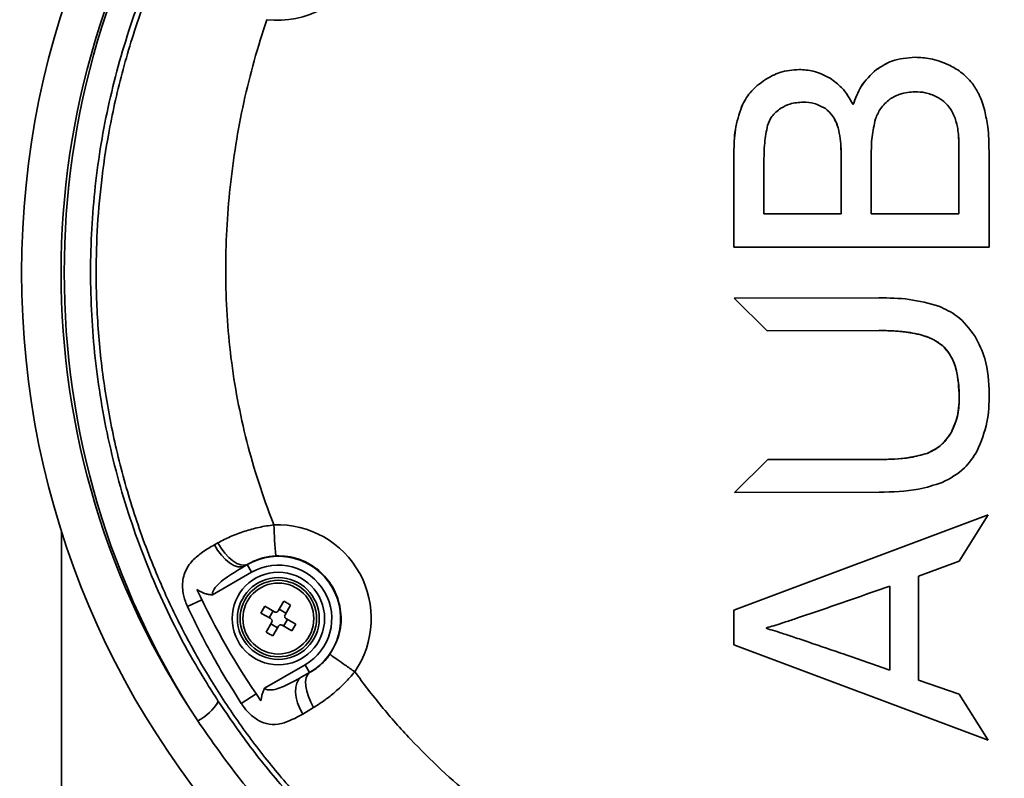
# Model space of a CAD drawing. Header units: millimetres. Extents: x 7 to 353, y 110 to 285.
# Tile 19 of 30: x 288.41 to 290.89, y 158.98 to 160.89. Entities that reach past the tile are written whole.
import ezdxf

# ---------------------------------------------------------------- set-up
doc = ezdxf.new("R2010")
doc.units = ezdxf.units.MM

msp = doc.modelspace()

# ---------------------------------------------------------------- linework, layer by layer
at = {"color": 7, "linetype": 'Continuous', "lineweight": 35}
for p, q in [((290.571071, 160.763991), (290.571013, 160.763991)), ((290.291396, 160.739405), (290.291337, 160.739405)), ((290.668491, 160.708099), (290.668433, 160.708099)), ((290.386323, 160.681798), (290.386264, 160.681798)), ((290.512674, 160.675737), (290.512615, 160.675737)), ((290.722781, 160.695622), (290.722723, 160.695622)), ((290.231264, 160.670721), (290.231205, 160.670721)), ((290.442481, 160.665518), (290.442423, 160.665518)), ((290.758314, 160.663689), (290.758255, 160.663689)), ((290.474653, 160.617315), (290.474595, 160.617315)), ((290.775963, 160.615247), (290.775904, 160.615247)), ((290.211693, 160.55439), (290.211693, 160.316752)), ((290.211752, 160.55439), (290.211693, 160.55439)), ((290.211752, 160.55439), (290.211752, 160.316752)), ((290.77894, 160.558183), (290.778881, 160.558183)), ((290.778881, 160.400482), (290.778881, 160.558183)), ((290.77894, 160.400482), (290.77894, 160.558183)), ((290.854928, 160.316752), (290.854928, 160.558183)), ((290.287485, 160.527033), (290.287485, 160.400482)), ((290.481987, 160.537503), (290.481928, 160.537503)), ((290.481928, 160.400482), (290.481928, 160.537503)), ((290.481987, 160.400482), (290.481987, 160.537503)), ((290.557964, 160.546981), (290.557964, 160.400482)), ((290.287485, 160.400482), (290.481928, 160.400482)), ((290.481987, 160.400482), (290.481928, 160.400482)), ((290.557964, 160.400482), (290.778881, 160.400482)), ((290.77894, 160.400482), (290.778881, 160.400482)), ((290.211693, 160.316752), (290.854928, 160.316752)), ((290.577164, 160.18861), (290.211918, 160.187972)), ((290.211918, 160.187972), (290.211919, 160.187606)), ((290.211918, 160.187972), (290.211977, 160.187972)), ((290.211919, 160.187606), (290.295251, 160.105788)), ((290.211919, 160.187606), (290.211977, 160.187606)), ((290.211977, 160.187972), (290.577223, 160.18861)), ((290.211977, 160.187606), (290.211977, 160.187972)), ((290.295309, 160.105788), (290.211977, 160.187606)), ((290.577164, 160.18861), (290.577223, 160.18861)), ((290.295251, 160.105788), (290.57682, 160.10628)), ((290.738006, 160.067951), (290.738065, 160.067951)), ((290.779888, 159.938432), (290.779946, 159.938432)), ((290.759036, 159.848542), (290.759095, 159.848542)), ((290.296916, 159.78087), (290.213383, 159.698216)), ((290.213442, 159.698216), (290.296975, 159.78087)), ((290.577387, 159.78136), (290.296916, 159.78087)), ((290.296916, 159.78087), (290.296975, 159.78087)), ((290.296975, 159.78087), (290.577445, 159.78136)), ((290.577387, 159.78136), (290.577445, 159.78136)), ((290.698903, 159.796609), (290.698962, 159.796609)), ((290.213383, 159.698216), (290.578019, 159.698852)), ((290.852699, 159.641821), (290.211693, 159.401429)), ((290.852681, 159.641793), (290.211752, 159.401429)), ((290.779608, 159.524726), (290.852699, 159.641821)), ((288.516267, 159.601093), (288.516267, 158.150394)), ((288.901651, 159.566209), (288.910441, 159.571072)), ((288.984397, 159.516418), (288.977794, 159.512477)), ((288.977794, 159.512477), (288.984452, 159.516321)), ((288.984397, 159.516418), (288.984452, 159.516321)), ((288.984452, 159.516321), (288.995629, 159.496962)), ((290.677237, 159.48739), (290.779608, 159.524726)), ((288.995629, 159.496962), (288.896816, 159.439913)), ((290.677237, 159.224602), (290.677237, 159.48739)), ((290.60482, 159.250276), (290.60482, 159.462146)), ((290.604878, 159.462146), (290.60482, 159.462146)), ((290.604878, 159.250276), (290.604878, 159.462146)), ((288.834022, 159.410426), (288.870256, 159.427441)), ((289.029046, 159.411235), (289.019207, 159.394193)), ((289.053591, 159.397063), (289.029046, 159.411235)), ((289.076926, 159.424064), (289.062755, 159.399519)), ((289.079797, 159.38968), (289.093968, 159.414225)), ((289.019207, 159.394193), (289.043752, 159.380022)), ((289.039741, 159.382338), (289.04958, 159.39938)), ((289.065071, 159.40353), (289.082113, 159.393692)), ((290.211693, 159.401429), (290.211693, 159.314236)), ((290.211752, 159.401429), (290.211693, 159.401429)), ((290.211752, 159.401429), (290.211752, 159.314236)), ((289.046208, 159.370858), (289.032036, 159.346312)), ((289.060933, 159.357007), (289.043892, 159.366846)), ((289.049078, 159.336473), (289.063249, 159.361019)), ((289.072413, 159.363474), (289.096959, 159.349303)), ((289.086264, 159.3782), (289.076425, 159.361158)), ((289.106798, 159.366345), (289.082252, 159.380516)), ((289.096959, 159.349303), (289.106798, 159.366345)), ((290.29363, 159.35701), (290.29363, 159.354977)), ((290.211693, 159.314236), (290.852699, 159.07385)), ((290.211752, 159.314236), (290.211693, 159.314236)), ((290.211752, 159.314236), (290.852681, 159.073879)), ((289.028393, 159.204696), (289.130375, 159.263575)), ((289.141552, 159.244217), (289.130375, 159.263575)), ((289.141552, 159.244217), (289.120631, 159.232138)), ((289.120631, 159.232138), (289.141736, 159.243899)), ((289.141736, 159.243899), (289.141552, 159.244217)), ((290.604878, 159.250276), (290.60482, 159.250276)), ((290.779608, 159.189336), (290.677237, 159.224602)), ((288.969569, 159.166051), (289.006919, 159.190589)), ((290.852699, 159.07385), (290.779608, 159.189336)), ((289.15177, 159.155866), (289.124431, 159.139386))]:
    msp.add_line(p, q, dxfattribs=at)
at = {"color": 7, "linetype": 'Continuous', "lineweight": 35, "flags": 128}
for points in [[(288.901651, 159.566209), (288.909903, 159.552602), (288.919344, 159.540137), (288.929585, 159.529331), (288.940202, 159.520629), (288.950755, 159.514391), (288.960809, 159.510876), (288.969948, 159.510229), (288.977794, 159.512477)], [(288.910441, 159.571072), (288.918679, 159.557505), (288.928011, 159.545036), (288.938053, 159.534176), (288.948392, 159.525373), (288.958603, 159.518989), (288.968266, 159.515286), (288.976983, 159.514418), (288.984397, 159.516418)], [(289.120631, 159.232138), (289.114165, 159.226212), (289.109516, 159.217821), (289.106869, 159.2073), (289.106331, 159.195068), (289.107922, 159.181613), (289.111579, 159.167471), (289.117156, 159.153205), (289.124431, 159.139386)], [(289.141736, 159.243899), (289.136656, 159.238781), (289.133307, 159.231209), (289.131821, 159.221479), (289.132256, 159.209974), (289.134595, 159.197143), (289.138746, 159.18349), (289.144547, 159.169549), (289.15177, 159.155866)]]:
    msp.add_lwpolyline(points, dxfattribs=at)
at = {"color": 7, "linetype": 'Continuous', "lineweight": 35}
for centre, radius in [((290.573512, 160.252362), 2.157871), ((289.063002, 159.380269), 0.116595), ((289.063002, 159.380269), 0.103179), ((289.063002, 159.380269), 0.09647), ((289.063002, 159.380269), 0.089445)]:
    msp.add_circle(centre, radius, dxfattribs=at)
for centre, radius, start, end in [((290.538786, 160.252362), 2.023703, 146.059527, 213.940473), ((289.061115, 161.124455), 0.236245, 263.471171, 44.63353), ((289.061115, 159.380269), 0.236245, 325.414096, 92.205929), ((289.848984, 159.628123), 0.797049, 180.84713, 186.481019), ((289.063002, 159.380269), 0.1571, 300, 120), ((289.063002, 159.380269), 0.134746, 300, 120), ((290.573512, 160.252362), 1.892505, 204.967075, 214.77731), ((288.802461, 159.235384), 0.126681, 296.9557, 329.576989)]:
    msp.add_arc(centre, radius, start, end, dxfattribs=at)
msp.add_ellipse((290.587009, 160.252362), major_axis=(2.063892, 0), ratio=0.99998906, start_param=2.56226036, end_param=3.72092494, dxfattribs=at)
for points, knots in [([(290.638074, 158.285728), (290.631716, 158.28553), (290.618933, 158.285133), (290.599647, 158.284772), (290.541847, 158.284221), (290.447789, 158.287026), (290.32099, 158.299297), (290.203062, 158.318248), (290.094811, 158.342208), (289.99627, 158.36969), (289.90735, 158.399331), (289.827828, 158.42992), (289.754665, 158.461574), (289.685546, 158.494747), (289.618355, 158.530275), (289.553681, 158.567709), (289.491541, 158.60687), (289.406049, 158.665274), (289.301863, 158.746063), (289.189329, 158.849159), (289.09216, 158.952458), (289.008024, 159.055041), (288.932155, 159.161308), (288.864625, 159.2704), (288.805344, 159.38162), (288.748931, 159.505849), (288.697919, 159.643748), (288.655313, 159.795475), (288.625291, 159.948082), (288.607567, 160.10047), (288.602135, 160.241711), (288.606121, 160.372944), (288.617472, 160.495795), (288.634525, 160.604234), (288.654226, 160.697412), (288.673889, 160.774856), (288.697133, 160.85284), (288.724094, 160.931179), (288.754326, 161.008213), (288.78798, 161.08438), (288.825315, 161.160088), (288.867526, 161.237005), (288.912824, 161.311326), (288.961088, 161.383184), (289.013168, 161.453972), (289.056718, 161.507783), (289.088964, 161.545206), (289.106804, 161.565353), (289.125321, 161.585691), (289.144531, 161.606199), (289.164447, 161.626857), (289.184246, 161.646795), (289.207295, 161.66936), (289.237203, 161.697653), (289.278782, 161.735084), (289.325506, 161.774501), (289.383711, 161.820465), (289.449701, 161.868564), (289.522734, 161.916628), (289.590638, 161.957298), (289.652296, 161.99122), (289.711835, 162.021327), (289.769022, 162.047913), (289.862448, 162.08789), (289.991806, 162.133831), (290.162515, 162.178943), (290.276857, 162.195819), (290.335203, 162.20443)], [0, 0, 0, 0, 0.00317578, 0.00638585, 0.0096302, 0.03203613, 0.05332513, 0.07319011, 0.09163069, 0.10864654, 0.12423737, 0.13840288, 0.15116292, 0.16401722, 0.17665839, 0.18908639, 0.20130122, 0.21330286, 0.24074225, 0.26699771, 0.28936148, 0.31142977, 0.33311925, 0.35442999, 0.37536207, 0.39591561, 0.422409, 0.44857443, 0.47438769, 0.49984921, 0.52495941, 0.54476056, 0.56524538, 0.58641624, 0.59945051, 0.612733, 0.6262641, 0.64004415, 0.65407348, 0.66756915, 0.68162218, 0.69623269, 0.71140074, 0.72511454, 0.7395021, 0.75533957, 0.75972747, 0.76421483, 0.76880164, 0.77348789, 0.77827358, 0.7831587, 0.78754667, 0.79441341, 0.80375859, 0.81553802, 0.82499571, 0.84086652, 0.85638129, 0.86872259, 0.88045307, 0.89157287, 0.90208212, 0.91198096, 0.94236708, 0.97059118, 1, 1, 1, 1]), ([(288.9117, 161.333489), (288.876019, 161.275253), (288.803489, 161.156875), (288.718425, 160.963876), (288.652201, 160.761029), (288.60801, 160.55061), (288.587368, 160.335299), (288.590206, 160.117932), (288.616857, 159.899818), (288.668739, 159.68402), (288.745278, 159.473799), (288.828875, 159.303054), (288.889946, 159.205856), (288.9117, 159.171235)], [0, 0, 0, 0, 0.090094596, 0.183136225, 0.27646306, 0.369494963, 0.463864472, 0.558543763, 0.652913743, 0.750493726, 0.848413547, 0.946006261, 1, 1, 1, 1]), ([(289.034254, 160.889742), (289.034229, 160.889669), (289.010844, 160.821418), (288.972001, 160.682188), (288.937782, 160.468443), (288.92617, 160.25272), (288.939062, 160.037218), (288.979338, 159.825364), (289.02414, 159.686586), (289.051311, 159.61813), (289.052022, 159.616339)], [0, 0, 0, 0, 0.00017703, 0.16656379, 0.33282574, 0.49899102, 0.66435431, 0.829961, 0.99555164, 1, 1, 1, 1]), ([(290.668433, 160.79488), (290.648408, 160.79341), (290.613288, 160.79083), (290.583721, 160.772059), (290.571013, 160.763991)], [0, 0, 0, 0, 0.57019741, 1, 1, 1, 1]), ([(290.668491, 160.79488), (290.648466, 160.79341), (290.613347, 160.79083), (290.58378, 160.772059), (290.571071, 160.763991)], [0, 0, 0, 0, 0.570197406, 1, 1, 1, 1]), ([(290.75254, 160.776239), (290.737548, 160.782232), (290.710474, 160.793055), (290.681404, 160.794317), (290.668433, 160.79488)], [0, 0, 0, 0, 0.55377336, 1, 1, 1, 1]), ([(290.812423, 160.729676), (290.803203, 160.739743), (290.785858, 160.758681), (290.763169, 160.770638), (290.75254, 160.776239)], [0, 0, 0, 0, 0.53153622, 1, 1, 1, 1]), ([(290.376076, 160.764305), (290.359603, 160.762876), (290.329599, 160.760273), (290.30323, 160.745891), (290.291337, 160.739405)], [0, 0, 0, 0, 0.54901411, 1, 1, 1, 1]), ([(290.376135, 160.764305), (290.359662, 160.762876), (290.329658, 160.760273), (290.303288, 160.745891), (290.291396, 160.739405)], [0, 0, 0, 0, 0.54901411, 1, 1, 1, 1]), ([(290.453985, 160.742216), (290.440142, 160.749291), (290.41555, 160.761859), (290.388083, 160.763561), (290.376076, 160.764305)], [0, 0, 0, 0, 0.56287627, 1, 1, 1, 1]), ([(290.571013, 160.763991), (290.556695, 160.750604), (290.530126, 160.72576), (290.518141, 160.691524), (290.512615, 160.675737)], [0, 0, 0, 0, 0.53887249, 1, 1, 1, 1]), ([(290.571071, 160.763991), (290.556754, 160.750604), (290.530185, 160.72576), (290.5182, 160.691524), (290.512674, 160.675737)], [0, 0, 0, 0, 0.538872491, 1, 1, 1, 1]), ([(290.291337, 160.739405), (290.277245, 160.729094), (290.25198, 160.71061), (290.237575, 160.682951), (290.231205, 160.670721)], [0, 0, 0, 0, 0.55780514, 1, 1, 1, 1]), ([(290.291396, 160.739405), (290.277303, 160.729094), (290.252039, 160.71061), (290.237633, 160.682951), (290.231264, 160.670721)], [0, 0, 0, 0, 0.55780514, 1, 1, 1, 1]), ([(290.512615, 160.675737), (290.503887, 160.690961), (290.488815, 160.717253), (290.464303, 160.734821), (290.453985, 160.742216)], [0, 0, 0, 0, 0.57904725, 1, 1, 1, 1]), ([(290.844118, 160.660376), (290.839842, 160.674858), (290.832558, 160.69953), (290.818308, 160.720864), (290.812423, 160.729676)], [0, 0, 0, 0, 0.58695061, 1, 1, 1, 1]), ([(290.668433, 160.708099), (290.655631, 160.707277), (290.633344, 160.705848), (290.614113, 160.694716), (290.605929, 160.689979)], [0, 0, 0, 0, 0.574420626, 1, 1, 1, 1]), ([(290.722723, 160.695622), (290.713301, 160.699625), (290.695911, 160.707012), (290.677067, 160.707757), (290.668433, 160.708099)], [0, 0, 0, 0, 0.54180731, 1, 1, 1, 1]), ([(290.722781, 160.695622), (290.71336, 160.699625), (290.69597, 160.707012), (290.677126, 160.707757), (290.668491, 160.708099)], [0, 0, 0, 0, 0.54180731, 1, 1, 1, 1]), ([(290.386264, 160.681798), (290.374857, 160.681091), (290.354977, 160.679859), (290.337453, 160.670572), (290.329985, 160.666614)], [0, 0, 0, 0, 0.57381218, 1, 1, 1, 1]), ([(290.442423, 160.665518), (290.433126, 160.670735), (290.415632, 160.680554), (290.395635, 160.681401), (290.386264, 160.681798)], [0, 0, 0, 0, 0.53138572, 1, 1, 1, 1]), ([(290.442481, 160.665518), (290.433185, 160.670735), (290.41569, 160.680554), (290.395694, 160.681401), (290.386323, 160.681798)], [0, 0, 0, 0, 0.53138572, 1, 1, 1, 1]), ([(290.605929, 160.689979), (290.596801, 160.682352), (290.580235, 160.668509), (290.572244, 160.648546), (290.568657, 160.639583)], [0, 0, 0, 0, 0.55104345, 1, 1, 1, 1]), ([(290.758255, 160.663689), (290.752932, 160.670635), (290.743058, 160.683517), (290.729138, 160.691804), (290.722723, 160.695622)], [0, 0, 0, 0, 0.53913533, 1, 1, 1, 1]), ([(290.758314, 160.663689), (290.752991, 160.670635), (290.743116, 160.683517), (290.729197, 160.691804), (290.722781, 160.695622)], [0, 0, 0, 0, 0.539135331, 1, 1, 1, 1]), ([(290.231205, 160.670721), (290.224931, 160.651532), (290.212571, 160.613729), (290.211983, 160.573968), (290.211693, 160.55439)], [0, 0, 0, 0, 0.507594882, 1, 1, 1, 1]), ([(290.231264, 160.670721), (290.22499, 160.651532), (290.212629, 160.613729), (290.212041, 160.573968), (290.211752, 160.55439)], [0, 0, 0, 0, 0.50759488, 1, 1, 1, 1]), ([(290.329985, 160.666614), (290.321604, 160.66024), (290.30652, 160.648768), (290.299624, 160.631224), (290.296559, 160.623428)], [0, 0, 0, 0, 0.55566095, 1, 1, 1, 1]), ([(290.474595, 160.617315), (290.470564, 160.628269), (290.463656, 160.647046), (290.448667, 160.660085), (290.442423, 160.665518)], [0, 0, 0, 0, 0.5834002, 1, 1, 1, 1]), ([(290.474653, 160.617315), (290.470623, 160.628269), (290.463714, 160.647046), (290.448725, 160.660085), (290.442481, 160.665518)], [0, 0, 0, 0, 0.5834002, 1, 1, 1, 1]), ([(290.775904, 160.615247), (290.773737, 160.625273), (290.770062, 160.64227), (290.761689, 160.657459), (290.758255, 160.663689)], [0, 0, 0, 0, 0.5898888, 1, 1, 1, 1]), ([(290.775963, 160.615247), (290.773795, 160.625273), (290.770121, 160.64227), (290.761748, 160.657459), (290.758314, 160.663689)], [0, 0, 0, 0, 0.5898888, 1, 1, 1, 1]), ([(290.854928, 160.558183), (290.854578, 160.578882), (290.853997, 160.613306), (290.846934, 160.646959), (290.844118, 160.660376)], [0, 0, 0, 0, 0.60129896, 1, 1, 1, 1]), ([(290.296559, 160.623428), (290.293668, 160.608796), (290.287383, 160.576989), (290.287449, 160.54455), (290.287485, 160.527033)], [0, 0, 0, 0, 0.46000895, 1, 1, 1, 1]), ([(290.568657, 160.639583), (290.565228, 160.624681), (290.558218, 160.594217), (290.55805, 160.562952), (290.557964, 160.546981)], [0, 0, 0, 0, 0.48917704, 1, 1, 1, 1]), ([(290.481928, 160.537503), (290.481937, 160.555083), (290.481951, 160.581965), (290.476486, 160.608227), (290.474595, 160.617315)], [0, 0, 0, 0, 0.65393899, 1, 1, 1, 1]), ([(290.481987, 160.537503), (290.481996, 160.555083), (290.48201, 160.581965), (290.476545, 160.608227), (290.474653, 160.617315)], [0, 0, 0, 0, 0.653938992, 1, 1, 1, 1]), ([(290.778881, 160.558183), (290.778945, 160.57084), (290.779043, 160.589933), (290.776696, 160.608865), (290.775904, 160.615247)], [0, 0, 0, 0, 0.66289944, 1, 1, 1, 1]), ([(290.77894, 160.558183), (290.779004, 160.57084), (290.779101, 160.589933), (290.776754, 160.608865), (290.775963, 160.615247)], [0, 0, 0, 0, 0.66289944, 1, 1, 1, 1]), ([(290.72855, 160.167704), (290.703675, 160.174436), (290.6541, 160.187852), (290.602749, 160.188358), (290.577164, 160.18861)], [0, 0, 0, 0, 0.50178097, 1, 1, 1, 1]), ([(290.819939, 160.091187), (290.805972, 160.109978), (290.781464, 160.14295), (290.744464, 160.160259), (290.72855, 160.167704)], [0, 0, 0, 0, 0.56988973, 1, 1, 1, 1]), ([(290.57682, 160.10628), (290.597089, 160.105882), (290.633847, 160.105162), (290.680522, 160.096909), (290.71505, 160.085154), (290.730791, 160.073358), (290.738006, 160.067951)], [0, 0, 0, 0, 0.35970146, 0.65230106, 0.84062764, 1, 1, 1, 1]), ([(290.738065, 160.067951), (290.72847, 160.074717), (290.706939, 160.089902), (290.667391, 160.09962), (290.623273, 160.105566), (290.593136, 160.106029), (290.576878, 160.10628)], [0, 0, 0, 0, 0.207200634, 0.464987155, 0.711378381, 1, 1, 1, 1]), ([(290.855374, 159.945784), (290.854158, 159.976468), (290.85213, 160.027624), (290.82914, 160.073019), (290.819939, 160.091187)], [0, 0, 0, 0, 0.59979578, 1, 1, 1, 1]), ([(290.738006, 160.067951), (290.745239, 160.059723), (290.76057, 160.042284), (290.776894, 159.997683), (290.778699, 159.96195), (290.779888, 159.938432)], [0, 0, 0, 0, 0.23393438, 0.49581229, 1, 1, 1, 1]), ([(290.779946, 159.938432), (290.779418, 159.954107), (290.778441, 159.98309), (290.769188, 160.0203), (290.755887, 160.048652), (290.743851, 160.061685), (290.738065, 160.067951)], [0, 0, 0, 0, 0.33586344, 0.62103697, 0.81782503, 1, 1, 1, 1]), ([(290.779888, 159.938432), (290.779076, 159.919974), (290.777696, 159.88858), (290.764481, 159.860225), (290.759036, 159.848542)], [0, 0, 0, 0, 0.58794652, 1, 1, 1, 1]), ([(290.759095, 159.848542), (290.765794, 159.86375), (290.778431, 159.892439), (290.779462, 159.923729), (290.779946, 159.938432)], [0, 0, 0, 0, 0.53008396, 1, 1, 1, 1]), ([(290.82508, 159.802607), (290.834833, 159.826393), (290.853659, 159.872311), (290.854816, 159.921888), (290.855374, 159.945784)], [0, 0, 0, 0, 0.51800847, 1, 1, 1, 1]), ([(290.759036, 159.848542), (290.750192, 159.835951), (290.734409, 159.813484), (290.709745, 159.801762), (290.698903, 159.796609)], [0, 0, 0, 0, 0.560422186, 1, 1, 1, 1]), ([(290.698962, 159.796609), (290.712588, 159.803464), (290.737103, 159.815796), (290.752331, 159.838471), (290.759095, 159.848542)], [0, 0, 0, 0, 0.55587373, 1, 1, 1, 1]), ([(290.736527, 159.722996), (290.756758, 159.733681), (290.793127, 159.752889), (290.81526, 159.787327), (290.82508, 159.802607)], [0, 0, 0, 0, 0.55630147, 1, 1, 1, 1]), ([(290.698903, 159.796609), (290.679889, 159.791787), (290.640033, 159.781682), (290.598898, 159.78147), (290.577387, 159.78136)], [0, 0, 0, 0, 0.47705833, 1, 1, 1, 1]), ([(290.577445, 159.78136), (290.603916, 159.781514), (290.645152, 159.781755), (290.684774, 159.792692), (290.698962, 159.796609)], [0, 0, 0, 0, 0.6419277, 1, 1, 1, 1]), ([(290.578019, 159.698852), (290.611445, 159.699455), (290.665525, 159.700429), (290.716905, 159.716759), (290.736527, 159.722996)], [0, 0, 0, 0, 0.61810095, 1, 1, 1, 1]), ([(288.910441, 159.571072), (288.920893, 159.576487), (288.942029, 159.587438), (288.977132, 159.600567), (289.014027, 159.610619), (289.039218, 159.614854), (289.052022, 159.616339), (289.052022, 159.616339)], [0, 0, 0, 0, 0.25200091, 0.5095756, 0.75202433, 0.9999914, 1, 1, 1, 1]), ([(288.834022, 159.410426), (288.832192, 159.414666), (288.826582, 159.427665), (288.822748, 159.444037), (288.820332, 159.469251), (288.825061, 159.497845), (288.844566, 159.526065), (288.871088, 159.548373), (288.891458, 159.56026), (288.901651, 159.566209)], [0, 0, 0, 0, 0.05886078, 0.18045689, 0.2210535, 0.42643958, 0.64506235, 0.82239484, 1, 1, 1, 1]), ([(289.057029, 159.538157), (289.045756, 159.537027), (289.032504, 159.535699), (289.007292, 159.528494), (288.995113, 159.52207), (288.984397, 159.516418)], [0, 0, 0, 0, 0.40599203, 0.47727028, 1, 1, 1, 1]), ([(289.193238, 159.290563), (289.201884, 159.306173), (289.219176, 159.337394), (289.223613, 159.39177), (289.211033, 159.444097), (289.181516, 159.489492), (289.138778, 159.522299), (289.094805, 159.537474), (289.067055, 159.537976), (289.057029, 159.538157)], [0, 0, 0, 0, 0.15229095, 0.30457291, 0.45679507, 0.6090311, 0.7613486, 0.91377959, 1, 1, 1, 1]), ([(288.977794, 159.512477), (288.963074, 159.503762), (288.940699, 159.490516), (288.91512, 159.470922), (288.902846, 159.458031), (288.897978, 159.448688), (288.896568, 159.443779), (288.896744, 159.441035), (288.896816, 159.439913)], [0, 0, 0, 0, 0.45259663, 0.68796538, 0.86675934, 0.92823302, 0.97065021, 1, 1, 1, 1]), ([(290.60482, 159.462146), (290.571867, 159.450616), (290.512233, 159.429752), (290.432077, 159.402068), (290.374798, 159.382503), (290.336807, 159.37), (290.313342, 159.362258), (290.299745, 159.358638), (290.29363, 159.35701)], [0, 0, 0, 0, 0.318811, 0.5769517, 0.77442669, 0.8715325, 0.94222411, 1, 1, 1, 1]), ([(288.896816, 159.439913), (288.896728, 159.439918), (288.895295, 159.440004), (288.892525, 159.440255), (288.887228, 159.441029), (288.878336, 159.443097), (288.867865, 159.447191), (288.8607, 159.451738), (288.85786, 159.453541)], [0, 0, 0, 0, 0.00633786, 0.10318563, 0.19973765, 0.39079367, 0.75854892, 1, 1, 1, 1]), ([(288.969569, 159.166051), (288.941929, 159.210406), (288.892589, 159.289582), (288.851911, 159.373514), (288.834022, 159.410426)], [0, 0, 0, 0, 0.56021746, 1, 1, 1, 1]), ([(289.093968, 159.414225), (289.09117, 159.415939), (289.085575, 159.419366), (289.079809, 159.422498), (289.076926, 159.424064)], [0, 0, 0, 0, 0.50000004, 1, 1, 1, 1]), ([(289.053591, 159.397063), (289.054276, 159.396752), (289.055645, 159.39613), (289.057951, 159.396118), (289.060102, 159.396817), (289.06176, 159.398039), (289.062464, 159.399086), (289.062755, 159.399519)], [0, 0, 0, 0, 0.21361362, 0.42729603, 0.63945841, 0.85095916, 1, 1, 1, 1]), ([(289.079797, 159.38968), (289.079486, 159.388996), (289.078863, 159.387627), (289.078851, 159.38532), (289.079551, 159.383169), (289.080773, 159.381512), (289.081819, 159.380807), (289.082252, 159.380516)], [0, 0, 0, 0, 0.21361366, 0.42729609, 0.63945848, 0.85095926, 1, 1, 1, 1]), ([(289.046208, 159.370858), (289.046519, 159.371542), (289.047141, 159.372911), (289.047153, 159.375218), (289.046454, 159.377369), (289.045232, 159.379026), (289.044185, 159.379731), (289.043752, 159.380022)], [0, 0, 0, 0, 0.21361365, 0.42729606, 0.63945843, 0.85095919, 1, 1, 1, 1]), ([(289.072413, 159.363474), (289.071729, 159.363786), (289.07036, 159.364408), (289.068053, 159.36442), (289.065902, 159.363721), (289.064245, 159.362499), (289.063541, 159.361452), (289.063249, 159.361019)], [0, 0, 0, 0, 0.21361367, 0.42729609, 0.63945848, 0.85095926, 1, 1, 1, 1]), ([(289.032036, 159.346312), (289.034834, 159.344599), (289.040429, 159.341172), (289.046195, 159.33804), (289.049078, 159.336473)], [0, 0, 0, 0, 0.49999997, 1, 1, 1, 1]), ([(290.29363, 159.354977), (290.298705, 159.353655), (290.311808, 159.350241), (290.334653, 159.342687), (290.365305, 159.332666), (290.417661, 159.31497), (290.498453, 159.28728), (290.566419, 159.263635), (290.60482, 159.250276)], [0, 0, 0, 0, 0.04790425, 0.12367808, 0.21972375, 0.34256029, 0.62855575, 1, 1, 1, 1]), ([(289.141736, 159.243899), (289.150426, 159.249314), (289.166479, 159.259316), (289.183999, 159.277654), (289.191605, 159.288281), (289.193238, 159.290563)], [0, 0, 0, 0, 0.481054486, 0.888566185, 1, 1, 1, 1]), ([(289.193238, 159.290563), (289.194277, 159.289666), (289.196356, 159.287873), (289.210733, 159.277508), (289.231152, 159.263107), (289.247458, 159.251813), (289.25561, 159.246166)], [0, 0, 0, 0, 0.24999986, 0.49999981, 0.74999986, 1, 1, 1, 1]), ([(289.028393, 159.204696), (289.029465, 159.203838), (289.031608, 159.202125), (289.037793, 159.200199), (289.047957, 159.200124), (289.063348, 159.203868), (289.088301, 159.21402), (289.107635, 159.224855), (289.120631, 159.232138)], [0, 0, 0, 0, 0.03983707, 0.07956345, 0.18973712, 0.34409873, 0.55909431, 1, 1, 1, 1]), ([(289.255621, 159.246182), (289.255621, 159.246182), (289.247689, 159.236433), (289.230674, 159.217459), (289.204223, 159.193084), (289.177588, 159.172259), (289.160424, 159.161361), (289.15177, 159.155866)], [0, 0, 0, 0, 0.00000934, 0.26260691, 0.53135106, 0.76369683, 1, 1, 1, 1]), ([(289.255609, 159.246169), (289.277731, 159.216797), (289.322021, 159.157995), (289.419418, 159.048583), (289.553191, 158.923488), (289.731753, 158.795383), (289.924854, 158.691984), (290.128782, 158.61223), (290.270567, 158.581776), (290.341628, 158.566512)], [0, 0, 0, 0, 0.08400624, 0.16817958, 0.33447484, 0.50150814, 0.66895313, 0.83408215, 1, 1, 1, 1]), ([(289.019055, 159.172899), (289.020689, 159.182381), (289.022576, 159.193339), (289.027607, 159.203237), (289.028351, 159.204618), (289.028393, 159.204696)], [0, 0, 0, 0, 0.85834971, 0.99203738, 1, 1, 1, 1]), ([(288.9117, 159.171235), (288.939792, 159.1303), (288.995978, 159.048429), (289.10913, 158.913043), (289.2539, 158.769221), (289.435682, 158.62682), (289.632317, 158.506274), (289.841751, 158.410094), (290.060807, 158.338647), (290.285178, 158.293117), (290.512019, 158.27441), (290.738408, 158.281421), (290.960653, 158.313711), (291.175956, 158.370933), (291.382114, 158.450946), (291.576742, 158.552541), (291.757471, 158.674527), (291.92256, 158.814523), (292.053894, 158.951393), (292.125393, 159.044264), (292.152643, 159.07966)], [0, 0, 0, 0, 0.03857647, 0.07715355, 0.13745287, 0.19796141, 0.25827227, 0.319064, 0.38005508, 0.44085309, 0.50079969, 0.56093049, 0.62087608, 0.67912032, 0.73753566, 0.79577334, 0.85221261, 0.90881604, 0.96524644, 1, 1, 1, 1]), ([(289.124431, 159.139386), (289.106409, 159.129672), (289.07794, 159.114327), (289.041296, 159.112284), (289.014014, 159.1212), (288.991258, 159.138414), (288.976899, 159.155133), (288.970868, 159.164117), (288.969569, 159.166051)], [0, 0, 0, 0, 0.33937031, 0.53610449, 0.7048174, 0.85591601, 0.96898636, 1, 1, 1, 1]), ([(290.80546, 158.548467), (290.878807, 158.558372), (291.025684, 158.578207), (291.22252, 158.638818), (291.395748, 158.712841), (291.546101, 158.796084), (291.687506, 158.894164), (291.832461, 159.016156), (291.919563, 159.114949), (291.968635, 159.170607)], [0, 0, 0, 0, 0.1638831, 0.32817385, 0.45464747, 0.58113982, 0.70843968, 0.8357387, 1, 1, 1, 1]), ([(292.221871, 159.044988), (292.194014, 159.008371), (292.132614, 158.927663), (292.026737, 158.812386), (291.904971, 158.698327), (291.773268, 158.594145), (291.632343, 158.500299), (291.484155, 158.418493), (291.32836, 158.348513), (291.166097, 158.29145), (290.998175, 158.24786), (290.827137, 158.218684), (290.652529, 158.203868), (290.475704, 158.204155), (290.298574, 158.219826), (290.12402, 158.250735), (289.951521, 158.296812), (289.781813, 158.358576), (289.618177, 158.435135), (289.46334, 158.524979), (289.316615, 158.627931), (289.177685, 158.74493), (289.055243, 158.868669), (288.948638, 158.994555), (288.889527, 159.079746), (288.859886, 159.122465)], [0, 0, 0, 0, 0.03453198, 0.07611284, 0.11769444, 0.16039971, 0.20310574, 0.24608926, 0.28907341, 0.33322907, 0.37738522, 0.42171662, 0.46604825, 0.51162905, 0.5572098, 0.60227903, 0.64734791, 0.6937504, 0.74015217, 0.78498577, 0.82981853, 0.87604011, 0.92226057, 0.96101707, 1, 1, 1, 1]), ([(292.140498, 159.064939), (292.12717, 159.047672), (292.100378, 159.012964), (292.057806, 158.962391), (292.013235, 158.912694), (291.936581, 158.832972), (291.818824, 158.725911), (291.69704, 158.636426), (291.613182, 158.582799), (291.575782, 158.560031), (291.537413, 158.537834), (291.498074, 158.516251), (291.457769, 158.495327), (291.416501, 158.475104), (291.374276, 158.45563), (291.319814, 158.432063), (291.247309, 158.403532), (291.150536, 158.370624), (291.034977, 158.338636), (290.900278, 158.309938), (290.803274, 158.298794), (290.75184, 158.292885)], [0, 0, 0, 0, 0.03998945, 0.08038267, 0.12117982, 0.16238105, 0.28316644, 0.41255857, 0.43899971, 0.46577357, 0.4928802, 0.52031962, 0.54809188, 0.57619702, 0.60463505, 0.63340603, 0.6850779, 0.74757266, 0.82089084, 0.90503305, 1, 1, 1, 1])]:
    msp.add_open_spline(points, degree=3, knots=knots, dxfattribs=at)

doc.saveas('drawing.dxf')
